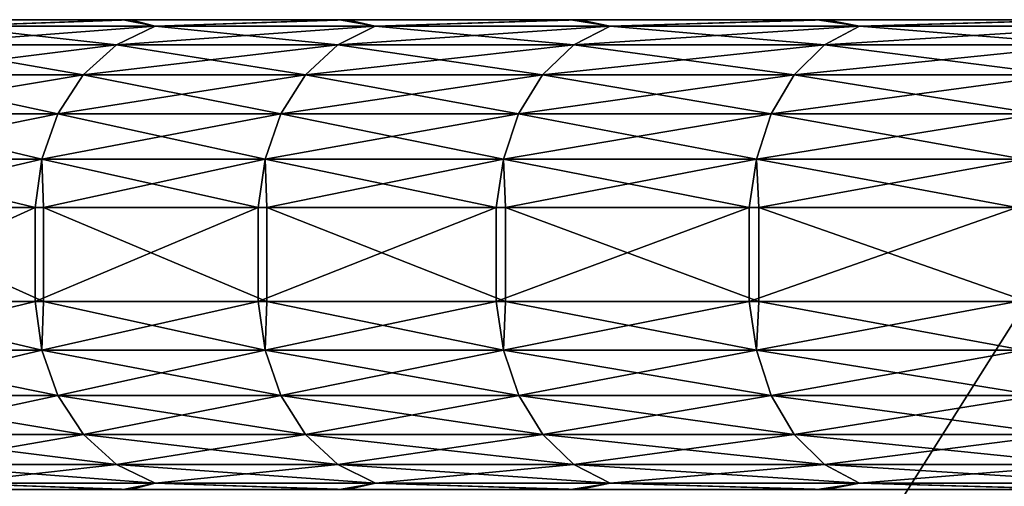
# Model space of a CAD drawing. Header units: millimetres. Extents: x -39.5 to 39.5, y -2 to 94.9.
# Tile 73 of 256: x -33.7 to -29.5, y 18 to 20. Entities that reach past the tile are written whole.
import ezdxf

# ---------------------------------------------------------------- set-up
doc = ezdxf.new("R2010")
doc.units = ezdxf.units.MM
doc.header["$LTSCALE"] = 65.185185
for name, color, linetype in [('181', 7, 'CONTINUOUS'), ('452', 7, 'CONTINUOUS'), ('453', 7, 'CONTINUOUS'), ('455', 7, 'CONTINUOUS'), ('741', 7, 'CONTINUOUS'), ('775', 7, 'CONTINUOUS')]:
    doc.layers.add(name, color=color, linetype=linetype)

msp = doc.modelspace()

# ---------------------------------------------------------------- linework, layer by layer
at = {"layer": '181', "linetype": 'Continuous'}
for points in [[(-34.8801, 20, -16.7643), (-35.5979, 20, -15.1813), (-24.1851, 20, -19.1101), (-34.8801, 20, -16.7643)], [(-24.1851, 20, -19.1101), (-35.5979, 20, -15.1813), (-34.2364, 20, -13.7644), (-24.1851, 20, -19.1101)], [(-35.5728, 20, 15.2399), (-34.8525, 20, 16.8217), (-28.6424, 20, 11.3899), (-35.5728, 20, 15.2399)], [(-34.2364, 20, 13.7644), (-35.5728, 20, 15.2399), (-28.6424, 20, 11.3899), (-34.2364, 20, 13.7644)], [(-34.094, 20, -18.3109), (-34.8801, 20, -16.7643), (-24.1851, 20, -19.1101), (-34.094, 20, -18.3109)], [(-34.8525, 20, 16.8217), (-34.0639, 20, 18.3668), (-28.6424, 20, 11.3899), (-34.8525, 20, 16.8217)], [(-28.6424, 20, -11.3899), (-24.1851, 20, -19.1101), (-34.2364, 20, -13.7644), (-28.6424, 20, -11.3899)], [(-33.2417, 20, -19.8164), (-34.094, 20, -18.3109), (-24.1851, 20, -19.1101), (-33.2417, 20, -19.8164)], [(-34.0639, 20, 18.3668), (-33.2092, 20, 19.8709), (-24.1851, 20, 19.1101), (-34.0639, 20, 18.3668)], [(-28.6424, 20, 11.3899), (-34.0639, 20, 18.3668), (-24.1851, 20, 19.1101), (-28.6424, 20, 11.3899)], [(-32.3221, 20, -21.2834), (-33.2417, 20, -19.8164), (-29.0385, 20, -22.7674), (-32.3221, 20, -21.2834)], [(-29.0385, 20, -22.7674), (-33.2417, 20, -19.8164), (-24.1851, 20, -19.1101), (-29.0385, 20, -22.7674)], [(-33.2092, 20, 19.8709), (-32.2872, 20, 21.3364), (-24.1851, 20, 19.1101), (-33.2092, 20, 19.8709)], [(-31.3382, 20, -22.707), (-32.3221, 20, -21.2834), (-29.0385, 20, -22.7674), (-31.3382, 20, -22.707)], [(-32.2872, 20, 21.3364), (-31.3009, 20, 22.7584), (-24.1851, 20, 19.1101), (-32.2872, 20, 21.3364)], [(-30.2902, 20, -24.0874), (-31.3382, 20, -22.707), (-26.6986, 20, -23.9203), (-30.2902, 20, -24.0874)], [(-26.6986, 20, -23.9203), (-31.3382, 20, -22.707), (-27.3088, 20, -23.6533), (-26.6986, 20, -23.9203)], [(-27.3088, 20, -23.6533), (-31.3382, 20, -22.707), (-28.5957, 20, -23.3212), (-27.3088, 20, -23.6533)], [(-28.5957, 20, -23.3212), (-31.3382, 20, -22.707), (-28.8184, 20, -23.0454), (-28.5957, 20, -23.3212)], [(-28.8184, 20, -23.0454), (-31.3382, 20, -22.707), (-29.0385, 20, -22.7674), (-28.8184, 20, -23.0454)], [(-31.3009, 20, 22.7584), (-30.2503, 20, 24.1373), (-29.0385, 20, 22.7674), (-31.3009, 20, 22.7584)], [(-24.1851, 20, 19.1101), (-31.3009, 20, 22.7584), (-29.0385, 20, 22.7674), (-24.1851, 20, 19.1101)], [(-29.1781, 20, -25.4236), (-30.2902, 20, -24.0874), (-25.0854, 20, -25.0854), (-29.1781, 20, -25.4236)], [(-25.0854, 20, -25.0854), (-30.2902, 20, -24.0874), (-25.5797, 20, -24.6411), (-25.0854, 20, -25.0854)], [(-25.5797, 20, -24.6411), (-30.2902, 20, -24.0874), (-26.1212, 20, -24.2502), (-25.5797, 20, -24.6411)], [(-26.1212, 20, -24.2502), (-30.2902, 20, -24.0874), (-26.6986, 20, -23.9203), (-26.1212, 20, -24.2502)], [(-30.2503, 20, 24.1373), (-29.1358, 20, 25.472), (-26.1212, 20, 24.2502), (-30.2503, 20, 24.1373)], [(-29.0385, 20, 22.7674), (-30.2503, 20, 24.1373), (-28.8184, 20, 23.0454), (-29.0385, 20, 22.7674)], [(-28.8184, 20, 23.0454), (-30.2503, 20, 24.1373), (-28.5957, 20, 23.3212), (-28.8184, 20, 23.0454)], [(-28.5957, 20, 23.3212), (-30.2503, 20, 24.1373), (-27.9408, 20, 23.4538), (-28.5957, 20, 23.3212)], [(-27.9408, 20, 23.4538), (-30.2503, 20, 24.1373), (-27.3088, 20, 23.6533), (-27.9408, 20, 23.4538)], [(-27.3088, 20, 23.6533), (-30.2503, 20, 24.1373), (-26.6986, 20, 23.9203), (-27.3088, 20, 23.6533)], [(-26.6986, 20, 23.9203), (-30.2503, 20, 24.1373), (-26.1212, 20, 24.2502), (-26.6986, 20, 23.9203)]]:
    msp.add_3dface(points, dxfattribs=at)
at = {"layer": '452', "linetype": 'Continuous'}
for points in [[(-33.6158, 18.8, -20.742), (-34.4984, 18.8, -19.2382), (-33.6158, 19.2, -20.742), (-33.6158, 18.8, -20.742)], [(-33.6158, 19.2, -20.742), (-34.4984, 18.8, -19.2382), (-34.4984, 19.2, -19.2382), (-33.6158, 19.2, -20.742)], [(-34.4665, 18.8, 19.2953), (-33.5814, 18.8, 20.7976), (-34.4665, 19.2, 19.2953), (-34.4665, 18.8, 19.2953)], [(-34.4665, 19.2, 19.2953), (-33.5814, 18.8, 20.7976), (-33.5814, 19.2, 20.7976), (-34.4665, 19.2, 19.2953)], [(-32.6679, 18.8, -22.2049), (-33.6158, 18.8, -20.742), (-32.6679, 19.2, -22.2049), (-32.6679, 18.8, -22.2049)], [(-32.6679, 19.2, -22.2049), (-33.6158, 18.8, -20.742), (-33.6158, 19.2, -20.742), (-32.6679, 19.2, -22.2049)], [(-33.5814, 18.8, 20.7976), (-32.6311, 18.8, 22.2589), (-33.5814, 19.2, 20.7976), (-33.5814, 18.8, 20.7976)], [(-33.5814, 19.2, 20.7976), (-32.6311, 18.8, 22.2589), (-32.6311, 19.2, 22.2589), (-33.5814, 19.2, 20.7976)], [(-31.6547, 18.8, -23.6269), (-32.6679, 18.8, -22.2049), (-31.6547, 19.2, -23.6269), (-31.6547, 18.8, -23.6269)], [(-31.6547, 19.2, -23.6269), (-32.6679, 18.8, -22.2049), (-32.6679, 19.2, -22.2049), (-31.6547, 19.2, -23.6269)], [(-32.6311, 18.8, 22.2589), (-31.6154, 18.8, 23.6794), (-32.6311, 19.2, 22.2589), (-32.6311, 18.8, 22.2589)], [(-32.6311, 19.2, 22.2589), (-31.6154, 18.8, 23.6794), (-31.6154, 19.2, 23.6794), (-32.6311, 19.2, 22.2589)], [(-30.5788, 18.8, -25.0038), (-31.6547, 18.8, -23.6269), (-30.5788, 19.2, -25.0038), (-30.5788, 18.8, -25.0038)], [(-30.5788, 19.2, -25.0038), (-31.6547, 18.8, -23.6269), (-31.6547, 19.2, -23.6269), (-30.5788, 19.2, -25.0038)], [(-31.6154, 18.8, 23.6794), (-30.5371, 18.8, 25.0547), (-31.6154, 19.2, 23.6794), (-31.6154, 18.8, 23.6794)], [(-31.6154, 19.2, 23.6794), (-30.5371, 18.8, 25.0547), (-30.5371, 19.2, 25.0547), (-31.6154, 19.2, 23.6794)], [(-29.4401, 18.8, -26.335), (-30.5788, 18.8, -25.0038), (-29.4401, 19.2, -26.335), (-29.4401, 18.8, -26.335)], [(-29.4401, 19.2, -26.335), (-30.5788, 18.8, -25.0038), (-30.5788, 19.2, -25.0038), (-29.4401, 19.2, -26.335)], [(-30.5371, 18.8, 25.0547), (-29.3959, 18.8, 26.3843), (-30.5371, 19.2, 25.0547), (-30.5371, 18.8, 25.0547)], [(-30.5371, 19.2, 25.0547), (-29.3959, 18.8, 26.3843), (-29.3959, 19.2, 26.3843), (-30.5371, 19.2, 25.0547)]]:
    msp.add_3dface(points, dxfattribs=at)
at = {"layer": '453', "linetype": 'Continuous'}
for points in [[(-34.4984, 18.8, -19.2382), (-33.6158, 18.8, -20.742), (-34.4718, 18.5929, -19.23), (-34.4984, 18.8, -19.2382)], [(-34.4665, 18.8, 19.2953), (-34.4718, 18.5929, 19.23), (-33.5874, 18.5929, 20.736), (-34.4665, 18.8, 19.2953)], [(-33.6158, 18.8, -20.742), (-33.5874, 18.5929, -20.736), (-34.4718, 18.5929, -19.23), (-33.6158, 18.8, -20.742)], [(-33.5814, 18.8, 20.7976), (-34.4665, 18.8, 19.2953), (-33.5874, 18.5929, 20.736), (-33.5814, 18.8, 20.7976)], [(-33.6158, 18.8, -20.742), (-32.6679, 18.8, -22.2049), (-33.5874, 18.5929, -20.736), (-33.6158, 18.8, -20.742)], [(-33.5814, 18.8, 20.7976), (-33.5874, 18.5929, 20.736), (-32.6373, 18.5929, 22.2014), (-33.5814, 18.8, 20.7976)], [(-32.6679, 18.8, -22.2049), (-32.6373, 18.5929, -22.2014), (-33.5874, 18.5929, -20.736), (-32.6679, 18.8, -22.2049)], [(-32.6311, 18.8, 22.2589), (-33.5814, 18.8, 20.7976), (-32.6373, 18.5929, 22.2014), (-32.6311, 18.8, 22.2589)], [(-32.6679, 18.8, -22.2049), (-31.6547, 18.8, -23.6269), (-32.6373, 18.5929, -22.2014), (-32.6679, 18.8, -22.2049)], [(-32.6311, 18.8, 22.2589), (-32.6373, 18.5929, 22.2014), (-31.6233, 18.5929, 23.6233), (-32.6311, 18.8, 22.2589)], [(-31.6547, 18.8, -23.6269), (-31.6233, 18.5929, -23.6233), (-32.6373, 18.5929, -22.2014), (-31.6547, 18.8, -23.6269)], [(-31.6154, 18.8, 23.6794), (-32.6311, 18.8, 22.2589), (-31.6233, 18.5929, 23.6233), (-31.6154, 18.8, 23.6794)], [(-31.6547, 18.8, -23.6269), (-30.5788, 18.8, -25.0038), (-31.6233, 18.5929, -23.6233), (-31.6547, 18.8, -23.6269)], [(-31.6154, 18.8, 23.6794), (-31.6233, 18.5929, 23.6233), (-30.5474, 18.5929, 24.999), (-31.6154, 18.8, 23.6794)], [(-30.5788, 18.8, -25.0038), (-30.5474, 18.5929, -24.999), (-31.6233, 18.5929, -23.6233), (-30.5788, 18.8, -25.0038)], [(-30.5371, 18.8, 25.0547), (-31.6154, 18.8, 23.6794), (-30.5474, 18.5929, 24.999), (-30.5371, 18.8, 25.0547)], [(-30.5788, 18.8, -25.0038), (-29.4401, 18.8, -26.335), (-30.5474, 18.5929, -24.999), (-30.5788, 18.8, -25.0038)], [(-30.5371, 18.8, 25.0547), (-30.5474, 18.5929, 24.999), (-29.4117, 18.5929, 26.3258), (-30.5371, 18.8, 25.0547)], [(-29.4401, 18.8, -26.335), (-29.4117, 18.5929, -26.3258), (-30.5474, 18.5929, -24.999), (-29.4401, 18.8, -26.335)], [(-29.3959, 18.8, 26.3843), (-30.5371, 18.8, 25.0547), (-29.4117, 18.5929, 26.3258), (-29.3959, 18.8, 26.3843)], [(-33.5874, 18.5929, -20.736), (-34.4019, 18.3998, -19.1911), (-34.4718, 18.5929, -19.23), (-33.5874, 18.5929, -20.736)], [(-34.4019, 18.3998, 19.1911), (-33.5193, 18.3998, 20.694), (-34.4718, 18.5929, 19.23), (-34.4019, 18.3998, 19.1911)], [(-34.4718, 18.5929, 19.23), (-33.5193, 18.3998, 20.694), (-33.5874, 18.5929, 20.736), (-34.4718, 18.5929, 19.23)], [(-33.5193, 18.3998, -20.694), (-34.4019, 18.3998, -19.1911), (-33.5874, 18.5929, -20.736), (-33.5193, 18.3998, -20.694)], [(-32.6373, 18.5929, -22.2014), (-33.5193, 18.3998, -20.694), (-33.5874, 18.5929, -20.736), (-32.6373, 18.5929, -22.2014)], [(-33.5193, 18.3998, 20.694), (-32.5711, 18.3998, 22.1564), (-33.5874, 18.5929, 20.736), (-33.5193, 18.3998, 20.694)], [(-33.5874, 18.5929, 20.736), (-32.5711, 18.3998, 22.1564), (-32.6373, 18.5929, 22.2014), (-33.5874, 18.5929, 20.736)], [(-32.5711, 18.3998, -22.1564), (-33.5193, 18.3998, -20.694), (-32.6373, 18.5929, -22.2014), (-32.5711, 18.3998, -22.1564)], [(-31.6233, 18.5929, -23.6233), (-32.5711, 18.3998, -22.1564), (-32.6373, 18.5929, -22.2014), (-31.6233, 18.5929, -23.6233)], [(-32.5711, 18.3998, 22.1564), (-31.5592, 18.3998, 23.5754), (-32.6373, 18.5929, 22.2014), (-32.5711, 18.3998, 22.1564)], [(-32.6373, 18.5929, 22.2014), (-31.5592, 18.3998, 23.5754), (-31.6233, 18.5929, 23.6233), (-32.6373, 18.5929, 22.2014)], [(-31.5592, 18.3998, -23.5754), (-32.5711, 18.3998, -22.1564), (-31.6233, 18.5929, -23.6233), (-31.5592, 18.3998, -23.5754)], [(-30.5474, 18.5929, -24.999), (-31.5592, 18.3998, -23.5754), (-31.6233, 18.5929, -23.6233), (-30.5474, 18.5929, -24.999)], [(-31.5592, 18.3998, 23.5754), (-30.4855, 18.3998, 24.9483), (-31.6233, 18.5929, 23.6233), (-31.5592, 18.3998, 23.5754)], [(-31.6233, 18.5929, 23.6233), (-30.4855, 18.3998, 24.9483), (-30.5474, 18.5929, 24.999), (-31.6233, 18.5929, 23.6233)], [(-30.4855, 18.3998, -24.9483), (-31.5592, 18.3998, -23.5754), (-30.5474, 18.5929, -24.999), (-30.4855, 18.3998, -24.9483)], [(-29.4117, 18.5929, -26.3258), (-30.4855, 18.3998, -24.9483), (-30.5474, 18.5929, -24.999), (-29.4117, 18.5929, -26.3258)], [(-30.4855, 18.3998, 24.9483), (-29.3521, 18.3998, 26.2724), (-30.5474, 18.5929, 24.999), (-30.4855, 18.3998, 24.9483)], [(-30.5474, 18.5929, 24.999), (-29.3521, 18.3998, 26.2724), (-29.4117, 18.5929, 26.3258), (-30.5474, 18.5929, 24.999)], [(-29.3521, 18.3998, -26.2724), (-30.4855, 18.3998, -24.9483), (-29.4117, 18.5929, -26.3258), (-29.3521, 18.3998, -26.2724)], [(-33.5193, 18.3998, -20.694), (-34.2907, 18.234, -19.129), (-34.4019, 18.3998, -19.1911), (-33.5193, 18.3998, -20.694)], [(-34.2907, 18.234, 19.129), (-33.411, 18.234, 20.6271), (-34.4019, 18.3998, 19.1911), (-34.2907, 18.234, 19.129)], [(-34.4019, 18.3998, 19.1911), (-33.411, 18.234, 20.6271), (-33.5193, 18.3998, 20.694), (-34.4019, 18.3998, 19.1911)], [(-33.411, 18.234, -20.6271), (-34.2907, 18.234, -19.129), (-33.5193, 18.3998, -20.694), (-33.411, 18.234, -20.6271)], [(-32.5711, 18.3998, -22.1564), (-33.411, 18.234, -20.6271), (-33.5193, 18.3998, -20.694), (-32.5711, 18.3998, -22.1564)], [(-33.411, 18.234, 20.6271), (-32.4659, 18.234, 22.0848), (-33.5193, 18.3998, 20.694), (-33.411, 18.234, 20.6271)], [(-33.5193, 18.3998, 20.694), (-32.4659, 18.234, 22.0848), (-32.5711, 18.3998, 22.1564), (-33.5193, 18.3998, 20.694)], [(-32.4659, 18.234, -22.0848), (-33.411, 18.234, -20.6271), (-32.5711, 18.3998, -22.1564), (-32.4659, 18.234, -22.0848)], [(-31.5592, 18.3998, -23.5754), (-32.4659, 18.234, -22.0848), (-32.5711, 18.3998, -22.1564), (-31.5592, 18.3998, -23.5754)], [(-32.4659, 18.234, 22.0848), (-31.4572, 18.234, 23.4992), (-32.5711, 18.3998, 22.1564), (-32.4659, 18.234, 22.0848)], [(-32.5711, 18.3998, 22.1564), (-31.4572, 18.234, 23.4992), (-31.5592, 18.3998, 23.5754), (-32.5711, 18.3998, 22.1564)], [(-31.4572, 18.234, -23.4992), (-32.4659, 18.234, -22.0848), (-31.5592, 18.3998, -23.5754), (-31.4572, 18.234, -23.4992)], [(-30.4855, 18.3998, -24.9483), (-31.4572, 18.234, -23.4992), (-31.5592, 18.3998, -23.5754), (-30.4855, 18.3998, -24.9483)], [(-31.4572, 18.234, 23.4992), (-30.387, 18.234, 24.8677), (-31.5592, 18.3998, 23.5754), (-31.4572, 18.234, 23.4992)], [(-31.5592, 18.3998, 23.5754), (-30.387, 18.234, 24.8677), (-30.4855, 18.3998, 24.9483), (-31.5592, 18.3998, 23.5754)], [(-30.387, 18.234, -24.8677), (-31.4572, 18.234, -23.4992), (-30.4855, 18.3998, -24.9483), (-30.387, 18.234, -24.8677)], [(-29.3521, 18.3998, -26.2724), (-30.387, 18.234, -24.8677), (-30.4855, 18.3998, -24.9483), (-29.3521, 18.3998, -26.2724)], [(-30.387, 18.234, 24.8677), (-29.2572, 18.234, 26.1875), (-30.4855, 18.3998, 24.9483), (-30.387, 18.234, 24.8677)], [(-30.4855, 18.3998, 24.9483), (-29.2572, 18.234, 26.1875), (-29.3521, 18.3998, 26.2724), (-30.4855, 18.3998, 24.9483)], [(-29.2572, 18.234, -26.1875), (-30.387, 18.234, -24.8677), (-29.3521, 18.3998, -26.2724), (-29.2572, 18.234, -26.1875)], [(-33.411, 18.234, -20.6271), (-34.1458, 18.1069, -19.0482), (-34.2907, 18.234, -19.129), (-33.411, 18.234, -20.6271)], [(-34.1458, 18.1069, 19.0482), (-33.2698, 18.1069, 20.5399), (-34.2907, 18.234, 19.129), (-34.1458, 18.1069, 19.0482)], [(-34.2907, 18.234, 19.129), (-33.2698, 18.1069, 20.5399), (-33.411, 18.234, 20.6271), (-34.2907, 18.234, 19.129)], [(-33.2698, 18.1069, -20.5399), (-34.1458, 18.1069, -19.0482), (-33.411, 18.234, -20.6271), (-33.2698, 18.1069, -20.5399)], [(-32.4659, 18.234, -22.0848), (-33.2698, 18.1069, -20.5399), (-33.411, 18.234, -20.6271), (-32.4659, 18.234, -22.0848)], [(-33.2698, 18.1069, 20.5399), (-32.3287, 18.1069, 21.9915), (-33.411, 18.234, 20.6271), (-33.2698, 18.1069, 20.5399)], [(-33.411, 18.234, 20.6271), (-32.3287, 18.1069, 21.9915), (-32.4659, 18.234, 22.0848), (-33.411, 18.234, 20.6271)], [(-32.3287, 18.1069, -21.9915), (-33.2698, 18.1069, -20.5399), (-32.4659, 18.234, -22.0848), (-32.3287, 18.1069, -21.9915)], [(-31.4572, 18.234, -23.4992), (-32.3287, 18.1069, -21.9915), (-32.4659, 18.234, -22.0848), (-31.4572, 18.234, -23.4992)], [(-32.3287, 18.1069, 21.9915), (-31.3243, 18.1069, 23.3999), (-32.4659, 18.234, 22.0848), (-32.3287, 18.1069, 21.9915)], [(-32.4659, 18.234, 22.0848), (-31.3243, 18.1069, 23.3999), (-31.4572, 18.234, 23.4992), (-32.4659, 18.234, 22.0848)], [(-31.3243, 18.1069, -23.3999), (-32.3287, 18.1069, -21.9915), (-31.4572, 18.234, -23.4992), (-31.3243, 18.1069, -23.3999)], [(-30.387, 18.234, -24.8677), (-31.3243, 18.1069, -23.3999), (-31.4572, 18.234, -23.4992), (-30.387, 18.234, -24.8677)], [(-31.3243, 18.1069, 23.3999), (-30.2586, 18.1069, 24.7626), (-31.4572, 18.234, 23.4992), (-31.3243, 18.1069, 23.3999)], [(-31.4572, 18.234, 23.4992), (-30.2586, 18.1069, 24.7626), (-30.387, 18.234, 24.8677), (-31.4572, 18.234, 23.4992)], [(-30.2586, 18.1069, -24.7626), (-31.3243, 18.1069, -23.3999), (-30.387, 18.234, -24.8677), (-30.2586, 18.1069, -24.7626)], [(-29.2572, 18.234, -26.1875), (-30.2586, 18.1069, -24.7626), (-30.387, 18.234, -24.8677), (-29.2572, 18.234, -26.1875)], [(-30.2586, 18.1069, 24.7626), (-29.1336, 18.1069, 26.0768), (-30.387, 18.234, 24.8677), (-30.2586, 18.1069, 24.7626)], [(-30.387, 18.234, 24.8677), (-29.1336, 18.1069, 26.0768), (-29.2572, 18.234, 26.1875), (-30.387, 18.234, 24.8677)], [(-29.1336, 18.1069, -26.0768), (-30.2586, 18.1069, -24.7626), (-29.2572, 18.234, -26.1875), (-29.1336, 18.1069, -26.0768)], [(-33.2698, 18.1069, -20.5399), (-33.977, 18.027, -18.9541), (-34.1458, 18.1069, -19.0482), (-33.2698, 18.1069, -20.5399)], [(-33.977, 18.027, 18.9541), (-33.1054, 18.027, 20.4384), (-34.1458, 18.1069, 19.0482), (-33.977, 18.027, 18.9541)], [(-34.1458, 18.1069, 19.0482), (-33.1054, 18.027, 20.4384), (-33.2698, 18.1069, 20.5399), (-34.1458, 18.1069, 19.0482)], [(-33.1054, 18.027, -20.4384), (-33.977, 18.027, -18.9541), (-33.2698, 18.1069, -20.5399), (-33.1054, 18.027, -20.4384)], [(-32.3287, 18.1069, -21.9915), (-33.1054, 18.027, -20.4384), (-33.2698, 18.1069, -20.5399), (-32.3287, 18.1069, -21.9915)], [(-33.1054, 18.027, 20.4384), (-32.1689, 18.027, 21.8828), (-33.2698, 18.1069, 20.5399), (-33.1054, 18.027, 20.4384)], [(-33.2698, 18.1069, 20.5399), (-32.1689, 18.027, 21.8828), (-32.3287, 18.1069, 21.9915), (-33.2698, 18.1069, 20.5399)], [(-32.1689, 18.027, -21.8828), (-33.1054, 18.027, -20.4384), (-32.3287, 18.1069, -21.9915), (-32.1689, 18.027, -21.8828)], [(-31.3243, 18.1069, -23.3999), (-32.1689, 18.027, -21.8828), (-32.3287, 18.1069, -21.9915), (-31.3243, 18.1069, -23.3999)], [(-32.1689, 18.027, 21.8828), (-31.1695, 18.027, 23.2843), (-32.3287, 18.1069, 21.9915), (-32.1689, 18.027, 21.8828)], [(-32.3287, 18.1069, 21.9915), (-31.1695, 18.027, 23.2843), (-31.3243, 18.1069, 23.3999), (-32.3287, 18.1069, 21.9915)], [(-31.1695, 18.027, -23.2843), (-32.1689, 18.027, -21.8828), (-31.3243, 18.1069, -23.3999), (-31.1695, 18.027, -23.2843)], [(-30.2586, 18.1069, -24.7626), (-31.1695, 18.027, -23.2843), (-31.3243, 18.1069, -23.3999), (-30.2586, 18.1069, -24.7626)], [(-31.1695, 18.027, 23.2843), (-30.109, 18.027, 24.6403), (-31.3243, 18.1069, 23.3999), (-31.1695, 18.027, 23.2843)], [(-31.3243, 18.1069, 23.3999), (-30.109, 18.027, 24.6403), (-30.2586, 18.1069, 24.7626), (-31.3243, 18.1069, 23.3999)], [(-30.109, 18.027, -24.6403), (-31.1695, 18.027, -23.2843), (-30.2586, 18.1069, -24.7626), (-30.109, 18.027, -24.6403)], [(-29.1336, 18.1069, -26.0768), (-30.109, 18.027, -24.6403), (-30.2586, 18.1069, -24.7626), (-29.1336, 18.1069, -26.0768)], [(-30.109, 18.027, 24.6403), (-28.9896, 18.027, 25.948), (-30.2586, 18.1069, 24.7626), (-30.109, 18.027, 24.6403)], [(-30.2586, 18.1069, 24.7626), (-28.9896, 18.027, 25.948), (-29.1336, 18.1069, 26.0768), (-30.2586, 18.1069, 24.7626)], [(-28.9896, 18.027, -25.948), (-30.109, 18.027, -24.6403), (-29.1336, 18.1069, -26.0768), (-28.9896, 18.027, -25.948)], [(-33.2417, 18, -19.8164), (-34.094, 18, -18.3109), (-33.977, 18.027, -18.9541), (-33.2417, 18, -19.8164)], [(-34.0639, 18, 18.3668), (-33.2092, 18, 19.8709), (-33.977, 18.027, 18.9541), (-34.0639, 18, 18.3668)], [(-33.1054, 18.027, -20.4384), (-33.2417, 18, -19.8164), (-33.977, 18.027, -18.9541), (-33.1054, 18.027, -20.4384)], [(-33.977, 18.027, 18.9541), (-33.2092, 18, 19.8709), (-33.1054, 18.027, 20.4384), (-33.977, 18.027, 18.9541)], [(-32.3221, 18, -21.2834), (-33.2417, 18, -19.8164), (-33.1054, 18.027, -20.4384), (-32.3221, 18, -21.2834)], [(-33.2092, 18, 19.8709), (-32.2872, 18, 21.3364), (-33.1054, 18.027, 20.4384), (-33.2092, 18, 19.8709)], [(-32.1689, 18.027, -21.8828), (-32.3221, 18, -21.2834), (-33.1054, 18.027, -20.4384), (-32.1689, 18.027, -21.8828)], [(-33.1054, 18.027, 20.4384), (-32.2872, 18, 21.3364), (-32.1689, 18.027, 21.8828), (-33.1054, 18.027, 20.4384)], [(-31.3382, 18, -22.707), (-32.3221, 18, -21.2834), (-32.1689, 18.027, -21.8828), (-31.3382, 18, -22.707)], [(-32.2872, 18, 21.3364), (-31.3009, 18, 22.7584), (-32.1689, 18.027, 21.8828), (-32.2872, 18, 21.3364)], [(-31.1695, 18.027, -23.2843), (-31.3382, 18, -22.707), (-32.1689, 18.027, -21.8828), (-31.1695, 18.027, -23.2843)], [(-32.1689, 18.027, 21.8828), (-31.3009, 18, 22.7584), (-31.1695, 18.027, 23.2843), (-32.1689, 18.027, 21.8828)], [(-30.2902, 18, -24.0874), (-31.3382, 18, -22.707), (-31.1695, 18.027, -23.2843), (-30.2902, 18, -24.0874)], [(-31.3009, 18, 22.7584), (-30.2503, 18, 24.1373), (-31.1695, 18.027, 23.2843), (-31.3009, 18, 22.7584)], [(-30.109, 18.027, -24.6403), (-30.2902, 18, -24.0874), (-31.1695, 18.027, -23.2843), (-30.109, 18.027, -24.6403)], [(-31.1695, 18.027, 23.2843), (-30.2503, 18, 24.1373), (-30.109, 18.027, 24.6403), (-31.1695, 18.027, 23.2843)], [(-29.1781, 18, -25.4236), (-30.2902, 18, -24.0874), (-30.109, 18.027, -24.6403), (-29.1781, 18, -25.4236)], [(-30.2503, 18, 24.1373), (-29.1358, 18, 25.472), (-30.109, 18.027, 24.6403), (-30.2503, 18, 24.1373)], [(-28.9896, 18.027, -25.948), (-29.1781, 18, -25.4236), (-30.109, 18.027, -24.6403), (-28.9896, 18.027, -25.948)], [(-30.109, 18.027, 24.6403), (-29.1358, 18, 25.472), (-28.9896, 18.027, 25.948), (-30.109, 18.027, 24.6403)]]:
    msp.add_3dface(points, dxfattribs=at)
at = {"layer": '455', "linetype": 'Continuous'}
for points in [[(-34.094, 20, -18.3109), (-33.2417, 20, -19.8164), (-33.9777, 19.9727, -18.9545), (-34.094, 20, -18.3109)], [(-33.2092, 20, 19.8709), (-34.0639, 20, 18.3668), (-33.9777, 19.9727, 18.9545), (-33.2092, 20, 19.8709)], [(-33.1061, 19.9727, 20.4389), (-33.2092, 20, 19.8709), (-33.9777, 19.9727, 18.9545), (-33.1061, 19.9727, 20.4389)], [(-33.9777, 19.9727, -18.9545), (-33.2417, 20, -19.8164), (-33.1061, 19.9727, -20.4389), (-33.9777, 19.9727, -18.9545)], [(-33.2417, 20, -19.8164), (-32.3221, 20, -21.2834), (-33.1061, 19.9727, -20.4389), (-33.2417, 20, -19.8164)], [(-32.2872, 20, 21.3364), (-33.2092, 20, 19.8709), (-33.1061, 19.9727, 20.4389), (-32.2872, 20, 21.3364)], [(-32.1696, 19.9727, 21.8832), (-32.2872, 20, 21.3364), (-33.1061, 19.9727, 20.4389), (-32.1696, 19.9727, 21.8832)], [(-33.1061, 19.9727, -20.4389), (-32.3221, 20, -21.2834), (-32.1696, 19.9727, -21.8832), (-33.1061, 19.9727, -20.4389)], [(-32.3221, 20, -21.2834), (-31.3382, 20, -22.707), (-32.1696, 19.9727, -21.8832), (-32.3221, 20, -21.2834)], [(-31.3009, 20, 22.7584), (-32.2872, 20, 21.3364), (-32.1696, 19.9727, 21.8832), (-31.3009, 20, 22.7584)], [(-31.1701, 19.9727, 23.2848), (-31.3009, 20, 22.7584), (-32.1696, 19.9727, 21.8832), (-31.1701, 19.9727, 23.2848)], [(-32.1696, 19.9727, -21.8832), (-31.3382, 20, -22.707), (-31.1701, 19.9727, -23.2848), (-32.1696, 19.9727, -21.8832)], [(-31.3382, 20, -22.707), (-30.2902, 20, -24.0874), (-31.1701, 19.9727, -23.2848), (-31.3382, 20, -22.707)], [(-30.2503, 20, 24.1373), (-31.3009, 20, 22.7584), (-31.1701, 19.9727, 23.2848), (-30.2503, 20, 24.1373)], [(-30.1097, 19.9727, 24.6408), (-30.2503, 20, 24.1373), (-31.1701, 19.9727, 23.2848), (-30.1097, 19.9727, 24.6408)], [(-31.1701, 19.9727, -23.2848), (-30.2902, 20, -24.0874), (-30.1097, 19.9727, -24.6408), (-31.1701, 19.9727, -23.2848)], [(-30.2902, 20, -24.0874), (-29.1781, 20, -25.4236), (-30.1097, 19.9727, -24.6408), (-30.2902, 20, -24.0874)], [(-29.1358, 20, 25.472), (-30.2503, 20, 24.1373), (-30.1097, 19.9727, 24.6408), (-29.1358, 20, 25.472)], [(-28.9902, 19.9727, 25.9485), (-29.1358, 20, 25.472), (-30.1097, 19.9727, 24.6408), (-28.9902, 19.9727, 25.9485)], [(-30.1097, 19.9727, -24.6408), (-29.1781, 20, -25.4236), (-28.9902, 19.9727, -25.9485), (-30.1097, 19.9727, -24.6408)], [(-33.2704, 19.8927, 20.5403), (-33.9777, 19.9727, 18.9545), (-34.1464, 19.8927, 19.0485), (-33.2704, 19.8927, 20.5403)], [(-33.9777, 19.9727, -18.9545), (-33.1061, 19.9727, -20.4389), (-34.1464, 19.8927, -19.0485), (-33.9777, 19.9727, -18.9545)], [(-34.1464, 19.8927, -19.0485), (-33.1061, 19.9727, -20.4389), (-33.2704, 19.8927, -20.5403), (-34.1464, 19.8927, -19.0485)], [(-33.1061, 19.9727, 20.4389), (-33.9777, 19.9727, 18.9545), (-33.2704, 19.8927, 20.5403), (-33.1061, 19.9727, 20.4389)], [(-32.3293, 19.8927, 21.9919), (-33.1061, 19.9727, 20.4389), (-33.2704, 19.8927, 20.5403), (-32.3293, 19.8927, 21.9919)], [(-33.1061, 19.9727, -20.4389), (-32.1696, 19.9727, -21.8832), (-33.2704, 19.8927, -20.5403), (-33.1061, 19.9727, -20.4389)], [(-33.2704, 19.8927, -20.5403), (-32.1696, 19.9727, -21.8832), (-32.3293, 19.8927, -21.9919), (-33.2704, 19.8927, -20.5403)], [(-32.1696, 19.9727, 21.8832), (-33.1061, 19.9727, 20.4389), (-32.3293, 19.8927, 21.9919), (-32.1696, 19.9727, 21.8832)], [(-31.3249, 19.8927, 23.4004), (-32.1696, 19.9727, 21.8832), (-32.3293, 19.8927, 21.9919), (-31.3249, 19.8927, 23.4004)], [(-32.1696, 19.9727, -21.8832), (-31.1701, 19.9727, -23.2848), (-32.3293, 19.8927, -21.9919), (-32.1696, 19.9727, -21.8832)], [(-32.3293, 19.8927, -21.9919), (-31.1701, 19.9727, -23.2848), (-31.3249, 19.8927, -23.4004), (-32.3293, 19.8927, -21.9919)], [(-31.1701, 19.9727, 23.2848), (-32.1696, 19.9727, 21.8832), (-31.3249, 19.8927, 23.4004), (-31.1701, 19.9727, 23.2848)], [(-30.2591, 19.8927, 24.7631), (-31.1701, 19.9727, 23.2848), (-31.3249, 19.8927, 23.4004), (-30.2591, 19.8927, 24.7631)], [(-31.1701, 19.9727, -23.2848), (-30.1097, 19.9727, -24.6408), (-31.3249, 19.8927, -23.4004), (-31.1701, 19.9727, -23.2848)], [(-31.3249, 19.8927, -23.4004), (-30.1097, 19.9727, -24.6408), (-30.2591, 19.8927, -24.7631), (-31.3249, 19.8927, -23.4004)], [(-30.1097, 19.9727, 24.6408), (-31.1701, 19.9727, 23.2848), (-30.2591, 19.8927, 24.7631), (-30.1097, 19.9727, 24.6408)], [(-29.1341, 19.8927, 26.0773), (-30.1097, 19.9727, 24.6408), (-30.2591, 19.8927, 24.7631), (-29.1341, 19.8927, 26.0773)], [(-30.1097, 19.9727, -24.6408), (-28.9902, 19.9727, -25.9485), (-30.2591, 19.8927, -24.7631), (-30.1097, 19.9727, -24.6408)], [(-30.2591, 19.8927, -24.7631), (-28.9902, 19.9727, -25.9485), (-29.1341, 19.8927, -26.0773), (-30.2591, 19.8927, -24.7631)], [(-28.9902, 19.9727, 25.9485), (-30.1097, 19.9727, 24.6408), (-29.1341, 19.8927, 26.0773), (-28.9902, 19.9727, 25.9485)], [(-33.4115, 19.7654, 20.6274), (-34.1464, 19.8927, 19.0485), (-34.2912, 19.7654, 19.1293), (-33.4115, 19.7654, 20.6274)], [(-34.1464, 19.8927, -19.0485), (-33.2704, 19.8927, -20.5403), (-34.2912, 19.7654, -19.1293), (-34.1464, 19.8927, -19.0485)], [(-34.2912, 19.7654, -19.1293), (-33.2704, 19.8927, -20.5403), (-33.4115, 19.7654, -20.6274), (-34.2912, 19.7654, -19.1293)], [(-33.2704, 19.8927, 20.5403), (-34.1464, 19.8927, 19.0485), (-33.4115, 19.7654, 20.6274), (-33.2704, 19.8927, 20.5403)], [(-32.4664, 19.7654, 22.0851), (-33.2704, 19.8927, 20.5403), (-33.4115, 19.7654, 20.6274), (-32.4664, 19.7654, 22.0851)], [(-33.2704, 19.8927, -20.5403), (-32.3293, 19.8927, -21.9919), (-33.4115, 19.7654, -20.6274), (-33.2704, 19.8927, -20.5403)], [(-33.4115, 19.7654, -20.6274), (-32.3293, 19.8927, -21.9919), (-32.4664, 19.7654, -22.0851), (-33.4115, 19.7654, -20.6274)], [(-32.3293, 19.8927, 21.9919), (-33.2704, 19.8927, 20.5403), (-32.4664, 19.7654, 22.0851), (-32.3293, 19.8927, 21.9919)], [(-31.4577, 19.7654, 23.4996), (-32.3293, 19.8927, 21.9919), (-32.4664, 19.7654, 22.0851), (-31.4577, 19.7654, 23.4996)], [(-32.3293, 19.8927, -21.9919), (-31.3249, 19.8927, -23.4004), (-32.4664, 19.7654, -22.0851), (-32.3293, 19.8927, -21.9919)], [(-32.4664, 19.7654, -22.0851), (-31.3249, 19.8927, -23.4004), (-31.4577, 19.7654, -23.4996), (-32.4664, 19.7654, -22.0851)], [(-31.3249, 19.8927, 23.4004), (-32.3293, 19.8927, 21.9919), (-31.4577, 19.7654, 23.4996), (-31.3249, 19.8927, 23.4004)], [(-30.3874, 19.7654, 24.8681), (-31.3249, 19.8927, 23.4004), (-31.4577, 19.7654, 23.4996), (-30.3874, 19.7654, 24.8681)], [(-31.3249, 19.8927, -23.4004), (-30.2591, 19.8927, -24.7631), (-31.4577, 19.7654, -23.4996), (-31.3249, 19.8927, -23.4004)], [(-31.4577, 19.7654, -23.4996), (-30.2591, 19.8927, -24.7631), (-30.3874, 19.7654, -24.8681), (-31.4577, 19.7654, -23.4996)], [(-30.2591, 19.8927, 24.7631), (-31.3249, 19.8927, 23.4004), (-30.3874, 19.7654, 24.8681), (-30.2591, 19.8927, 24.7631)], [(-29.2577, 19.7654, 26.1879), (-30.2591, 19.8927, 24.7631), (-30.3874, 19.7654, 24.8681), (-29.2577, 19.7654, 26.1879)], [(-30.2591, 19.8927, -24.7631), (-29.1341, 19.8927, -26.0773), (-30.3874, 19.7654, -24.8681), (-30.2591, 19.8927, -24.7631)], [(-30.3874, 19.7654, -24.8681), (-29.1341, 19.8927, -26.0773), (-29.2577, 19.7654, -26.1879), (-30.3874, 19.7654, -24.8681)], [(-29.1341, 19.8927, 26.0773), (-30.2591, 19.8927, 24.7631), (-29.2577, 19.7654, 26.1879), (-29.1341, 19.8927, 26.0773)], [(-33.5197, 19.5995, 20.6942), (-34.2912, 19.7654, 19.1293), (-34.4022, 19.5995, 19.1913), (-33.5197, 19.5995, 20.6942)], [(-34.2912, 19.7654, -19.1293), (-33.4115, 19.7654, -20.6274), (-34.4022, 19.5995, -19.1913), (-34.2912, 19.7654, -19.1293)], [(-34.4022, 19.5995, -19.1913), (-33.4115, 19.7654, -20.6274), (-33.5197, 19.5995, -20.6942), (-34.4022, 19.5995, -19.1913)], [(-33.4115, 19.7654, 20.6274), (-34.2912, 19.7654, 19.1293), (-33.5197, 19.5995, 20.6942), (-33.4115, 19.7654, 20.6274)], [(-32.5715, 19.5995, 22.1566), (-33.4115, 19.7654, 20.6274), (-33.5197, 19.5995, 20.6942), (-32.5715, 19.5995, 22.1566)], [(-33.4115, 19.7654, -20.6274), (-32.4664, 19.7654, -22.0851), (-33.5197, 19.5995, -20.6942), (-33.4115, 19.7654, -20.6274)], [(-33.5197, 19.5995, -20.6942), (-32.4664, 19.7654, -22.0851), (-32.5715, 19.5995, -22.1566), (-33.5197, 19.5995, -20.6942)], [(-32.4664, 19.7654, 22.0851), (-33.4115, 19.7654, 20.6274), (-32.5715, 19.5995, 22.1566), (-32.4664, 19.7654, 22.0851)], [(-31.5596, 19.5995, 23.5757), (-32.4664, 19.7654, 22.0851), (-32.5715, 19.5995, 22.1566), (-31.5596, 19.5995, 23.5757)], [(-32.4664, 19.7654, -22.0851), (-31.4577, 19.7654, -23.4996), (-32.5715, 19.5995, -22.1566), (-32.4664, 19.7654, -22.0851)], [(-32.5715, 19.5995, -22.1566), (-31.4577, 19.7654, -23.4996), (-31.5596, 19.5995, -23.5757), (-32.5715, 19.5995, -22.1566)], [(-31.4577, 19.7654, 23.4996), (-32.4664, 19.7654, 22.0851), (-31.5596, 19.5995, 23.5757), (-31.4577, 19.7654, 23.4996)], [(-30.4858, 19.5995, 24.9486), (-31.4577, 19.7654, 23.4996), (-31.5596, 19.5995, 23.5757), (-30.4858, 19.5995, 24.9486)], [(-31.4577, 19.7654, -23.4996), (-30.3874, 19.7654, -24.8681), (-31.5596, 19.5995, -23.5757), (-31.4577, 19.7654, -23.4996)], [(-31.5596, 19.5995, -23.5757), (-30.3874, 19.7654, -24.8681), (-30.4858, 19.5995, -24.9486), (-31.5596, 19.5995, -23.5757)], [(-30.3874, 19.7654, 24.8681), (-31.4577, 19.7654, 23.4996), (-30.4858, 19.5995, 24.9486), (-30.3874, 19.7654, 24.8681)], [(-29.3524, 19.5995, 26.2727), (-30.3874, 19.7654, 24.8681), (-30.4858, 19.5995, 24.9486), (-29.3524, 19.5995, 26.2727)], [(-30.3874, 19.7654, -24.8681), (-29.2577, 19.7654, -26.1879), (-30.4858, 19.5995, -24.9486), (-30.3874, 19.7654, -24.8681)], [(-30.4858, 19.5995, -24.9486), (-29.2577, 19.7654, -26.1879), (-29.3524, 19.5995, -26.2727), (-30.4858, 19.5995, -24.9486)], [(-29.2577, 19.7654, 26.1879), (-30.3874, 19.7654, 24.8681), (-29.3524, 19.5995, 26.2727), (-29.2577, 19.7654, 26.1879)], [(-33.5876, 19.4062, 20.7361), (-34.4022, 19.5995, 19.1913), (-34.472, 19.4062, 19.2302), (-33.5876, 19.4062, 20.7361)], [(-34.4022, 19.5995, -19.1913), (-33.5197, 19.5995, -20.6942), (-34.472, 19.4062, -19.2302), (-34.4022, 19.5995, -19.1913)], [(-34.472, 19.4062, -19.2302), (-33.5197, 19.5995, -20.6942), (-33.5876, 19.4062, -20.7361), (-34.472, 19.4062, -19.2302)], [(-33.5197, 19.5995, 20.6942), (-34.4022, 19.5995, 19.1913), (-33.5876, 19.4062, 20.7361), (-33.5197, 19.5995, 20.6942)], [(-32.6375, 19.4062, 22.2015), (-33.5197, 19.5995, 20.6942), (-33.5876, 19.4062, 20.7361), (-32.6375, 19.4062, 22.2015)], [(-33.5197, 19.5995, -20.6942), (-32.5715, 19.5995, -22.1566), (-33.5876, 19.4062, -20.7361), (-33.5197, 19.5995, -20.6942)], [(-33.5876, 19.4062, -20.7361), (-32.5715, 19.5995, -22.1566), (-32.6375, 19.4062, -22.2015), (-33.5876, 19.4062, -20.7361)], [(-32.5715, 19.5995, 22.1566), (-33.5197, 19.5995, 20.6942), (-32.6375, 19.4062, 22.2015), (-32.5715, 19.5995, 22.1566)], [(-31.6235, 19.4062, 23.6235), (-32.5715, 19.5995, 22.1566), (-32.6375, 19.4062, 22.2015), (-31.6235, 19.4062, 23.6235)], [(-32.5715, 19.5995, -22.1566), (-31.5596, 19.5995, -23.5757), (-32.6375, 19.4062, -22.2015), (-32.5715, 19.5995, -22.1566)], [(-32.6375, 19.4062, -22.2015), (-31.5596, 19.5995, -23.5757), (-31.6235, 19.4062, -23.6235), (-32.6375, 19.4062, -22.2015)], [(-31.5596, 19.5995, 23.5757), (-32.5715, 19.5995, 22.1566), (-31.6235, 19.4062, 23.6235), (-31.5596, 19.5995, 23.5757)], [(-30.5476, 19.4062, 24.9992), (-31.5596, 19.5995, 23.5757), (-31.6235, 19.4062, 23.6235), (-30.5476, 19.4062, 24.9992)], [(-31.5596, 19.5995, -23.5757), (-30.4858, 19.5995, -24.9486), (-31.6235, 19.4062, -23.6235), (-31.5596, 19.5995, -23.5757)], [(-31.6235, 19.4062, -23.6235), (-30.4858, 19.5995, -24.9486), (-30.5476, 19.4062, -24.9992), (-31.6235, 19.4062, -23.6235)], [(-30.4858, 19.5995, 24.9486), (-31.5596, 19.5995, 23.5757), (-30.5476, 19.4062, 24.9992), (-30.4858, 19.5995, 24.9486)], [(-29.4119, 19.4062, 26.3259), (-30.4858, 19.5995, 24.9486), (-30.5476, 19.4062, 24.9992), (-29.4119, 19.4062, 26.3259)], [(-30.4858, 19.5995, -24.9486), (-29.3524, 19.5995, -26.2727), (-30.5476, 19.4062, -24.9992), (-30.4858, 19.5995, -24.9486)], [(-30.5476, 19.4062, -24.9992), (-29.3524, 19.5995, -26.2727), (-29.4119, 19.4062, -26.3259), (-30.5476, 19.4062, -24.9992)], [(-29.3524, 19.5995, 26.2727), (-30.4858, 19.5995, 24.9486), (-29.4119, 19.4062, 26.3259), (-29.3524, 19.5995, 26.2727)], [(-33.6158, 19.2, -20.742), (-34.4984, 19.2, -19.2382), (-34.472, 19.4062, -19.2302), (-33.6158, 19.2, -20.742)], [(-33.6158, 19.2, -20.742), (-34.472, 19.4062, -19.2302), (-33.5876, 19.4062, -20.7361), (-33.6158, 19.2, -20.742)], [(-34.4665, 19.2, 19.2953), (-33.5876, 19.4062, 20.7361), (-34.472, 19.4062, 19.2302), (-34.4665, 19.2, 19.2953)], [(-34.4665, 19.2, 19.2953), (-33.5814, 19.2, 20.7976), (-33.5876, 19.4062, 20.7361), (-34.4665, 19.2, 19.2953)], [(-32.6679, 19.2, -22.2049), (-33.6158, 19.2, -20.742), (-33.5876, 19.4062, -20.7361), (-32.6679, 19.2, -22.2049)], [(-32.6679, 19.2, -22.2049), (-33.5876, 19.4062, -20.7361), (-32.6375, 19.4062, -22.2015), (-32.6679, 19.2, -22.2049)], [(-33.5814, 19.2, 20.7976), (-32.6375, 19.4062, 22.2015), (-33.5876, 19.4062, 20.7361), (-33.5814, 19.2, 20.7976)], [(-33.5814, 19.2, 20.7976), (-32.6311, 19.2, 22.2589), (-32.6375, 19.4062, 22.2015), (-33.5814, 19.2, 20.7976)], [(-31.6547, 19.2, -23.6269), (-32.6679, 19.2, -22.2049), (-32.6375, 19.4062, -22.2015), (-31.6547, 19.2, -23.6269)], [(-31.6547, 19.2, -23.6269), (-32.6375, 19.4062, -22.2015), (-31.6235, 19.4062, -23.6235), (-31.6547, 19.2, -23.6269)], [(-32.6311, 19.2, 22.2589), (-31.6235, 19.4062, 23.6235), (-32.6375, 19.4062, 22.2015), (-32.6311, 19.2, 22.2589)], [(-32.6311, 19.2, 22.2589), (-31.6154, 19.2, 23.6794), (-31.6235, 19.4062, 23.6235), (-32.6311, 19.2, 22.2589)], [(-30.5788, 19.2, -25.0038), (-31.6547, 19.2, -23.6269), (-31.6235, 19.4062, -23.6235), (-30.5788, 19.2, -25.0038)], [(-30.5788, 19.2, -25.0038), (-31.6235, 19.4062, -23.6235), (-30.5476, 19.4062, -24.9992), (-30.5788, 19.2, -25.0038)], [(-31.6154, 19.2, 23.6794), (-30.5476, 19.4062, 24.9992), (-31.6235, 19.4062, 23.6235), (-31.6154, 19.2, 23.6794)], [(-31.6154, 19.2, 23.6794), (-30.5371, 19.2, 25.0547), (-30.5476, 19.4062, 24.9992), (-31.6154, 19.2, 23.6794)], [(-29.4401, 19.2, -26.335), (-30.5788, 19.2, -25.0038), (-30.5476, 19.4062, -24.9992), (-29.4401, 19.2, -26.335)], [(-29.4401, 19.2, -26.335), (-30.5476, 19.4062, -24.9992), (-29.4119, 19.4062, -26.3259), (-29.4401, 19.2, -26.335)], [(-30.5371, 19.2, 25.0547), (-29.4119, 19.4062, 26.3259), (-30.5476, 19.4062, 24.9992), (-30.5371, 19.2, 25.0547)], [(-30.5371, 19.2, 25.0547), (-29.3959, 19.2, 26.3843), (-29.4119, 19.4062, 26.3259), (-30.5371, 19.2, 25.0547)]]:
    msp.add_3dface(points, dxfattribs=at)
at = {"layer": '741', "linetype": 'Continuous'}
for points in [[(-28.6424, 20, -11.3899), (-34.2364, 20, -13.7644), (-29.7011, -0.5, -11.6449), (-28.6424, 20, -11.3899)], [(-29.7011, -0.5, -11.6449), (-34.2364, 20, -13.7644), (-30.2641, -0.4645, -11.8842), (-29.7011, -0.5, -11.6449)], [(-34.2364, 20, -13.7644), (-32.8464, 0.6658, -12.991), (-32.3886, 0.3305, -12.7936), (-34.2364, 20, -13.7644)], [(-32.8464, 0.6658, -12.991), (-34.2364, 20, -13.7644), (-32.9184, 0.7388, -13.0223), (-32.8464, 0.6658, -12.991)], [(-34.2364, 20, -13.7644), (-32.3886, 0.3305, -12.7936), (-31.8835, 0.0382, -12.5764), (-34.2364, 20, -13.7644)], [(-34.2364, 20, -13.7644), (-31.8835, 0.0382, -12.5764), (-31.3615, -0.1915, -12.3526), (-34.2364, 20, -13.7644)], [(-34.2364, 20, -13.7644), (-31.3615, -0.1915, -12.3526), (-30.8199, -0.3604, -12.1211), (-34.2364, 20, -13.7644)], [(-34.2364, 20, -13.7644), (-30.8199, -0.3604, -12.1211), (-30.2641, -0.4645, -11.8842), (-34.2364, 20, -13.7644)], [(-34.2364, 20, -13.7644), (-33.8272, 2.1286, -13.4212), (-33.6671, 1.7855, -13.35), (-34.2364, 20, -13.7644)], [(-34.2364, 20, -13.7644), (-33.6671, 1.7855, -13.35), (-33.5799, 1.6249, -13.3115), (-34.2364, 20, -13.7644)], [(-34.2364, 20, -13.7644), (-33.5799, 1.6249, -13.3115), (-33.4305, 1.3806, -13.2458), (-34.2364, 20, -13.7644)], [(-34.2364, 20, -13.7644), (-33.4305, 1.3806, -13.2458), (-33.2753, 1.1589, -13.1778), (-34.2364, 20, -13.7644)], [(-34.2364, 20, -13.7644), (-33.2753, 1.1589, -13.1778), (-33.157, 1.0075, -13.1261), (-34.2364, 20, -13.7644)], [(-34.2364, 20, -13.7644), (-33.157, 1.0075, -13.1261), (-32.9184, 0.7388, -13.0223), (-34.2364, 20, -13.7644)], [(-28.6424, 20, -11.3899), (-29.7011, -0.5, -11.6449), (-28.2115, 14.3853, -11.1537), (-28.6424, 20, -11.3899)]]:
    msp.add_3dface(points, dxfattribs=at)
at = {"layer": '775', "linetype": 'Continuous'}
for points in [[(-34.2364, 20, 13.7644), (-28.6424, 20, 11.3899), (-34.1251, 11.3136, 13.6348), (-34.2364, 20, 13.7644)], [(-28.6424, 20, 11.3899), (-34.014, 2.6642, 13.5056), (-34.1251, 11.3136, 13.6348), (-28.6424, 20, 11.3899)], [(-34.014, 2.6642, 13.5056), (-28.6424, 20, 11.3899), (-33.8615, 2.2133, 13.4366), (-34.014, 2.6642, 13.5056)], [(-28.6424, 20, 11.3899), (-33.8272, 2.1286, 13.4212), (-33.8615, 2.2133, 13.4366), (-28.6424, 20, 11.3899)], [(-28.6424, 20, 11.3899), (-33.6671, 1.7855, 13.35), (-33.8272, 2.1286, 13.4212), (-28.6424, 20, 11.3899)], [(-28.6424, 20, 11.3899), (-33.5799, 1.6249, 13.3115), (-33.6671, 1.7855, 13.35), (-28.6424, 20, 11.3899)], [(-28.6424, 20, 11.3899), (-33.4305, 1.3806, 13.2458), (-33.5799, 1.6249, 13.3115), (-28.6424, 20, 11.3899)], [(-28.6424, 20, 11.3899), (-33.2753, 1.1589, 13.1778), (-33.4305, 1.3806, 13.2458), (-28.6424, 20, 11.3899)], [(-28.6424, 20, 11.3899), (-33.157, 1.0075, 13.1261), (-33.2753, 1.1589, 13.1778), (-28.6424, 20, 11.3899)], [(-28.6424, 20, 11.3899), (-32.9184, 0.7388, 13.0223), (-33.157, 1.0075, 13.1261), (-28.6424, 20, 11.3899)], [(-28.6424, 20, 11.3899), (-32.8464, 0.6658, 12.991), (-32.9184, 0.7388, 13.0223), (-28.6424, 20, 11.3899)], [(-28.6424, 20, 11.3899), (-32.3885, 0.3304, 12.7935), (-32.8464, 0.6658, 12.991), (-28.6424, 20, 11.3899)], [(-28.6424, 20, 11.3899), (-32.3742, 0.321, 12.7873), (-32.3885, 0.3304, 12.7935), (-28.6424, 20, 11.3899)], [(-28.6424, 20, 11.3899), (-31.8762, 0.0345, 12.5732), (-32.3742, 0.321, 12.7873), (-28.6424, 20, 11.3899)], [(-28.6424, 20, 11.3899), (-31.3541, -0.1943, 12.3494), (-31.8762, 0.0345, 12.5732), (-28.6424, 20, 11.3899)], [(-28.6424, 20, 11.3899), (-30.8085, -0.3632, 12.1163), (-31.3541, -0.1943, 12.3494), (-28.6424, 20, 11.3899)], [(-28.6424, 20, 11.3899), (-30.2546, -0.4657, 11.8802), (-30.8085, -0.3632, 12.1163), (-28.6424, 20, 11.3899)], [(-28.6424, 20, 11.3899), (-29.7011, -0.5, 11.6449), (-30.2546, -0.4657, 11.8802), (-28.6424, 20, 11.3899)], [(-29.7011, -0.5, 11.6449), (-28.6424, 20, 11.3899), (-28.2115, 14.3853, 11.1537), (-29.7011, -0.5, 11.6449)]]:
    msp.add_3dface(points, dxfattribs=at)

doc.saveas('drawing.dxf')
